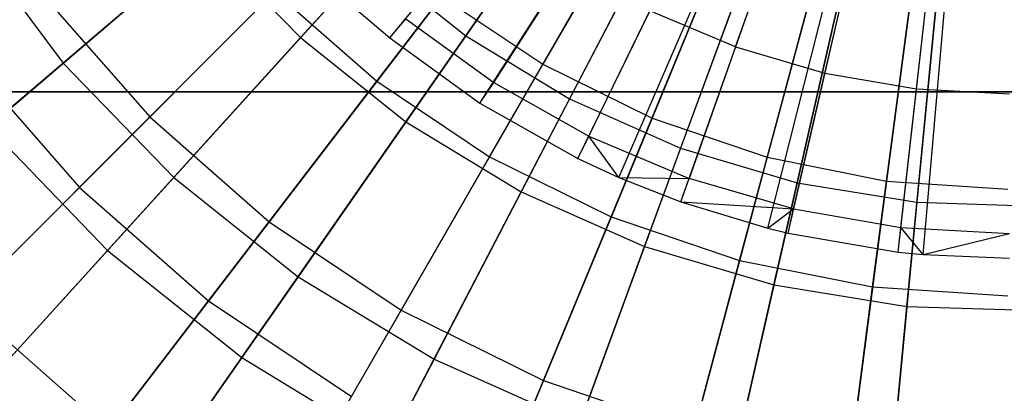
# Model space of a CAD drawing. Extents: x 0.2 to 40.1, y -6.7 to 6.7.
# Tile 6 of 256: x 1.667 to 2.558, y -4.406 to -4.069. Entities that reach past the tile are written whole.
import ezdxf

# ---------------------------------------------------------------- set-up
doc = ezdxf.new("R2010")
doc.units = 0
doc.header["$MEASUREMENT"] = 0
doc.layers.get('0').update_dxf_attribs({"color": 13, "linetype": 'CONTINUOUS'})

# ---------------------------------------------------------------- blocks, each defined once
blk = doc.blocks.new('SNOWBALL_XIV_PM3_STL')
at = {"color": 0}
for p, q in [((2.00203, -4.08518, 9.36372), (2.44845, -3.53734, 9.58026)), ((2.00203, -4.08518, 9.36372), (2.44845, -3.53734, 9.58026)), ((2.08341, -4.14414, 9.36372), (2.46502, -3.54933, 9.58026)), ((2.08341, -4.14414, 9.36372), (2.46502, -3.54933, 9.58026)), ((2.17211, -4.19407, 9.36372), (2.48285, -3.55936, 9.58026)), ((2.17211, -4.19407, 9.36372), (2.48285, -3.55936, 9.58026)), ((2.20922, -4.21119, 9.36372), (2.49035, -3.56282, 9.58026)), ((2.20922, -4.21119, 9.36372), (2.49035, -3.56282, 9.58026)), ((2.26534, -4.23329, 9.36372), (2.5017, -3.56729, 9.58026)), ((2.26534, -4.23329, 9.36372), (2.5017, -3.56729, 9.58026)), ((2.34415, -4.25719, 9.36372), (2.51764, -3.57213, 9.58026)), ((2.34415, -4.25719, 9.36372), (2.51764, -3.57213, 9.58026)), ((2.36244, -4.26162, 9.36372), (2.52133, -3.57302, 9.58026)), ((2.36244, -4.26162, 9.36372), (2.52133, -3.57302, 9.58026)), ((2.46213, -4.2787, 9.36372), (2.54149, -3.57647, 9.58026)), ((2.46213, -4.2787, 9.36372), (2.54149, -3.57647, 9.58026)), ((2.48472, -4.28096, 9.36372), (2.54606, -3.57693, 9.58026)), ((2.48472, -4.28096, 9.36372), (2.54606, -3.57693, 9.58026)), ((2.23006, -3.8548, 4.85734), (2.07065, -4.08332, 4.94654)), ((2.23006, -3.8548, 4.85734), (2.07065, -4.08332, 4.94654)), ((2.27628, -3.87371, 4.924), (2.14048, -4.10892, 5.02626)), ((2.27628, -3.87371, 4.924), (2.14048, -4.10892, 5.02626)), ((1.92107, -4.0848, 9.3089), (2.10562, -3.88159, 9.41009)), ((1.92107, -4.0848, 9.3089), (2.10562, -3.88159, 9.41009)), ((2.29356, -3.89329, 4.85734), (2.16469, -4.14032, 4.94654)), ((2.29356, -3.89329, 4.85734), (2.16469, -4.14032, 4.94654)), ((1.99013, -4.12426, 9.2171), (2.15242, -3.91276, 9.33175)), ((1.99013, -4.12426, 9.2171), (2.15242, -3.91276, 9.33175)), ((2.34323, -3.90673, 4.924), (2.23929, -4.15764, 5.02626)), ((2.34323, -3.90673, 4.924), (2.23929, -4.15764, 5.02626)), ((2.36147, -3.92335, 4.85734), (2.26524, -4.18483, 4.94654)), ((2.36147, -3.92335, 4.85734), (2.26524, -4.18483, 4.94654)), ((2.41391, -3.93072, 4.924), (2.34362, -4.19306, 5.02626)), ((2.41391, -3.93072, 4.924), (2.34362, -4.19306, 5.02626)), ((1.90818, -3.93577, 4.94654), (1.70604, -4.10785, 5.06949)), ((1.90818, -3.93577, 4.94654), (1.70604, -4.10785, 5.06949)), ((2.01652, -4.16092, 9.3089), (2.17357, -3.93578, 9.41009)), ((2.01652, -4.16092, 9.3089), (2.17357, -3.93578, 9.41009)), ((2.43266, -3.94448, 4.85734), (2.37066, -4.21612, 4.94654)), ((2.43266, -3.94448, 4.85734), (2.37066, -4.21612, 4.94654)), ((2.48712, -3.94528, 4.924), (2.45167, -4.21455, 5.02626)), ((2.48712, -3.94528, 4.924), (2.45167, -4.21455, 5.02626)), ((2.50597, -3.95633, 4.85734), (2.47921, -4.23367, 4.94654)), ((2.50597, -3.95633, 4.85734), (2.47921, -4.23367, 4.94654)), ((2.09223, -4.19249, 9.2171), (2.22553, -3.96161, 9.33175)), ((2.09223, -4.19249, 9.2171), (2.22553, -3.96161, 9.33175)), ((2.31502, -4.09332, 9.42828), (2.36027, -3.96582, 9.47775)), ((2.31502, -4.09332, 9.42828), (2.36027, -3.96582, 9.47775)), ((1.96604, -3.97506, 5.02626), (1.78451, -4.15659, 5.16159)), ((1.96604, -3.97506, 5.02626), (1.78451, -4.15659, 5.16159)), ((2.12093, -4.22421, 9.3089), (2.24789, -3.98084, 9.41009)), ((2.12093, -4.22421, 9.3089), (2.24789, -3.98084, 9.41009)), ((2.39583, -4.1169, 9.42828), (2.42625, -3.98507, 9.47775)), ((2.39583, -4.1169, 9.42828), (2.42625, -3.98507, 9.47775)), ((1.61993, -3.99246, 5.06949), (1.70604, -4.10785, 5.06949)), ((1.61993, -3.99246, 5.06949), (1.70604, -4.10785, 5.06949)), ((1.63825, -4.16556, 9.17455), (1.83614, -3.9971, 9.3089)), ((1.63825, -4.16556, 9.17455), (1.83614, -3.9971, 9.3089)), ((1.83614, -3.9971, 9.3089), (1.92107, -4.0848, 9.3089)), ((1.83614, -3.9971, 9.3089), (1.92107, -4.0848, 9.3089)), ((2.20236, -4.2468, 9.2171), (2.30439, -4.00049, 9.33175)), ((2.20236, -4.2468, 9.2171), (2.30439, -4.00049, 9.33175)), ((2.47881, -4.13111, 9.42828), (2.494, -3.99668, 9.47775)), ((2.47881, -4.13111, 9.42828), (2.494, -3.99668, 9.47775)), ((1.98468, -4.01476, 4.94654), (1.80621, -4.21128, 5.06949)), ((1.98468, -4.01476, 4.94654), (1.80621, -4.21128, 5.06949)), ((1.98468, -4.01476, 4.94654), (2.07065, -4.08332, 4.94654)), ((1.98468, -4.01476, 4.94654), (2.07065, -4.08332, 4.94654)), ((2.09608, -4.12556, 9.37421), (2.16405, -4.01941, 9.42828)), ((2.09608, -4.12556, 9.37421), (2.16405, -4.01941, 9.42828)), ((2.23256, -4.27363, 9.3089), (2.32737, -4.01602, 9.41009)), ((2.23256, -4.27363, 9.3089), (2.32737, -4.01602, 9.41009)), ((2.31864, -4.28627, 9.2171), (2.38764, -4.02876, 9.33175)), ((2.31864, -4.28627, 9.2171), (2.38764, -4.02876, 9.33175)), ((1.72088, -4.22023, 9.0701), (1.89781, -4.0433, 9.2171)), ((1.72088, -4.22023, 9.0701), (1.89781, -4.0433, 9.2171)), ((1.89781, -4.0433, 9.2171), (1.99013, -4.12426, 9.2171)), ((1.89781, -4.0433, 9.2171), (1.99013, -4.12426, 9.2171)), ((2.3496, -4.30836, 9.3089), (2.41069, -4.04075, 9.41009)), ((2.3496, -4.30836, 9.3089), (2.41069, -4.04075, 9.41009)), ((2.43908, -4.31023, 9.2171), (2.47388, -4.04591, 9.33175)), ((2.43908, -4.31023, 9.2171), (2.47388, -4.04591, 9.33175)), ((1.68973, -4.04851, 5.16159), (1.78451, -4.15659, 5.16159)), ((1.68973, -4.04851, 5.16159), (1.78451, -4.15659, 5.16159)), ((2.04887, -4.04771, 5.02626), (1.89259, -4.25138, 5.16159)), ((2.04887, -4.04771, 5.02626), (1.89259, -4.25138, 5.16159)), ((2.04887, -4.04771, 5.02626), (2.14048, -4.10892, 5.02626)), ((2.04887, -4.04771, 5.02626), (2.14048, -4.10892, 5.02626)), ((2.47013, -4.32785, 9.3089), (2.49648, -4.05462, 9.41009)), ((2.47013, -4.32785, 9.3089), (2.49648, -4.05462, 9.41009)), ((1.96999, -4.05777, 9.36372), (2.00203, -4.08518, 9.36372)), ((1.96999, -4.05777, 9.36372), (2.00203, -4.08518, 9.36372)), ((2.182, -4.17388, 9.37421), (2.23742, -4.06068, 9.42828)), ((2.182, -4.17388, 9.37421), (2.23742, -4.06068, 9.42828)), ((2.31502, -4.09332, 9.42828), (2.23742, -4.06068, 9.42828)), ((2.31502, -4.09332, 9.42828), (2.23742, -4.06068, 9.42828)), ((2.00203, -4.08518, 9.36372), (2.01624, -4.06775, 9.37421)), ((2.00203, -4.08518, 9.36372), (2.01624, -4.06775, 9.37421)), ((2.01624, -4.06775, 9.37421), (2.09608, -4.12556, 9.37421)), ((2.01624, -4.06775, 9.37421), (2.09608, -4.12556, 9.37421)), ((1.74635, -4.27719, 9.17455), (1.92107, -4.0848, 9.3089)), ((1.74635, -4.27719, 9.17455), (1.92107, -4.0848, 9.3089)), ((2.07065, -4.08332, 4.94654), (1.91878, -4.30105, 5.06949)), ((2.07065, -4.08332, 4.94654), (1.91878, -4.30105, 5.06949)), ((1.92107, -4.0848, 9.3089), (2.01652, -4.16092, 9.3089)), ((1.92107, -4.0848, 9.3089), (2.01652, -4.16092, 9.3089)), ((2.00203, -4.08518, 9.36372), (2.08341, -4.14414, 9.36372)), ((2.00203, -4.08518, 9.36372), (2.08341, -4.14414, 9.36372)), ((2.07065, -4.08332, 4.94654), (2.16469, -4.14032, 4.94654)), ((2.07065, -4.08332, 4.94654), (2.16469, -4.14032, 4.94654)), ((2.31502, -4.09332, 9.42828), (2.27286, -4.2121, 9.37421)), ((2.31502, -4.09332, 9.42828), (2.27286, -4.2121, 9.37421)), ((2.31502, -4.09332, 9.42828), (2.39583, -4.1169, 9.42828)), ((2.31502, -4.09332, 9.42828), (2.39583, -4.1169, 9.42828)), ((1.70604, -4.10785, 5.06949), (1.51703, -4.26876, 5.22432)), ((1.70604, -4.10785, 5.06949), (1.51703, -4.26876, 5.22432)), ((1.61833, -4.1033, 9.0701), (1.72088, -4.22023, 9.0701)), ((1.61833, -4.1033, 9.0701), (1.72088, -4.22023, 9.0701)), ((1.70604, -4.10785, 5.06949), (1.80621, -4.21128, 5.06949)), ((1.70604, -4.10785, 5.06949), (1.80621, -4.21128, 5.06949)), ((2.14048, -4.10892, 5.02626), (2.01212, -4.33124, 5.16159)), ((2.14048, -4.10892, 5.02626), (2.01212, -4.33124, 5.16159)), ((2.14048, -4.10892, 5.02626), (2.23929, -4.15764, 5.02626)), ((2.14048, -4.10892, 5.02626), (2.23929, -4.15764, 5.02626)), ((2.36749, -4.23971, 9.37421), (2.39583, -4.1169, 9.42828)), ((2.36749, -4.23971, 9.37421), (2.39583, -4.1169, 9.42828)), ((2.39583, -4.1169, 9.42828), (2.47881, -4.13111, 9.42828)), ((2.39583, -4.1169, 9.42828), (2.47881, -4.13111, 9.42828)), ((1.83781, -4.32278, 9.0701), (1.99013, -4.12426, 9.2171)), ((1.83781, -4.32278, 9.0701), (1.99013, -4.12426, 9.2171)), ((1.99013, -4.12426, 9.2171), (2.09223, -4.19249, 9.2171)), ((1.99013, -4.12426, 9.2171), (2.09223, -4.19249, 9.2171)), ((2.08341, -4.14414, 9.36372), (2.09608, -4.12556, 9.37421)), ((2.08341, -4.14414, 9.36372), (2.09608, -4.12556, 9.37421)), ((2.09608, -4.12556, 9.37421), (2.182, -4.17388, 9.37421)), ((2.09608, -4.12556, 9.37421), (2.182, -4.17388, 9.37421)), ((0.8489, -4.13386, 50.87138), (39.43158, -4.13386, 50.87138)), ((39.43158, -4.13386, 50.91075), (0.8489, -4.13386, 50.91075)), ((0.8489, -4.13386, 50.87138), (39.43158, -4.13386, 50.87138)), ((39.43158, -4.13386, 50.91075), (0.8489, -4.13386, 50.91075)), ((2.46465, -4.25636, 9.37421), (2.47881, -4.13111, 9.42828)), ((2.46465, -4.25636, 9.37421), (2.47881, -4.13111, 9.42828)), ((2.47881, -4.13111, 9.42828), (2.56286, -4.13578, 9.42828)), ((2.47881, -4.13111, 9.42828), (2.56286, -4.13578, 9.42828)), ((2.16469, -4.14032, 4.94654), (2.0419, -4.37569, 5.06949)), ((2.16469, -4.14032, 4.94654), (2.0419, -4.37569, 5.06949)), ((2.08341, -4.14414, 9.36372), (2.17211, -4.19407, 9.36372)), ((2.08341, -4.14414, 9.36372), (2.17211, -4.19407, 9.36372)), ((2.16469, -4.14032, 4.94654), (2.26524, -4.18483, 4.94654)), ((2.16469, -4.14032, 4.94654), (2.26524, -4.18483, 4.94654)), ((1.78451, -4.15659, 5.16159), (1.61633, -4.32477, 5.32787)), ((1.78451, -4.15659, 5.16159), (1.61633, -4.32477, 5.32787)), ((1.78451, -4.15659, 5.16159), (1.89259, -4.25138, 5.16159)), ((1.78451, -4.15659, 5.16159), (1.89259, -4.25138, 5.16159)), ((1.86784, -4.37407, 9.17455), (2.01652, -4.16092, 9.3089)), ((1.86784, -4.37407, 9.17455), (2.01652, -4.16092, 9.3089)), ((2.01652, -4.16092, 9.3089), (2.12093, -4.22421, 9.3089)), ((2.01652, -4.16092, 9.3089), (2.12093, -4.22421, 9.3089)), ((2.23929, -4.15764, 5.02626), (2.14105, -4.39482, 5.16159)), ((2.23929, -4.15764, 5.02626), (2.14105, -4.39482, 5.16159)), ((2.23929, -4.15764, 5.02626), (2.34362, -4.19306, 5.02626)), ((2.23929, -4.15764, 5.02626), (2.34362, -4.19306, 5.02626)), ((1.63825, -4.16556, 9.17455), (1.74635, -4.27719, 9.17455)), ((1.63825, -4.16556, 9.17455), (1.74635, -4.27719, 9.17455)), ((2.17211, -4.19407, 9.36372), (2.182, -4.17388, 9.37421)), ((2.17211, -4.19407, 9.36372), (2.182, -4.17388, 9.37421)), ((2.20922, -4.21119, 9.36372), (2.182, -4.17388, 9.37421)), ((2.182, -4.17388, 9.37421), (2.27286, -4.2121, 9.37421)), ((2.182, -4.17388, 9.37421), (2.27286, -4.2121, 9.37421)), ((2.20922, -4.21119, 9.36372), (2.182, -4.17388, 9.37421)), ((2.26524, -4.18483, 4.94654), (2.17356, -4.43397, 5.06949)), ((2.26524, -4.18483, 4.94654), (2.17356, -4.43397, 5.06949)), ((2.26524, -4.18483, 4.94654), (2.37066, -4.21612, 4.94654)), ((2.26524, -4.18483, 4.94654), (2.37066, -4.21612, 4.94654)), ((1.96712, -4.40918, 9.0701), (2.09223, -4.19249, 9.2171)), ((1.96712, -4.40918, 9.0701), (2.09223, -4.19249, 9.2171)), ((2.09223, -4.19249, 9.2171), (2.20236, -4.2468, 9.2171)), ((2.09223, -4.19249, 9.2171), (2.20236, -4.2468, 9.2171)), ((2.17211, -4.19407, 9.36372), (2.20922, -4.21119, 9.36372)), ((2.17211, -4.19407, 9.36372), (2.20922, -4.21119, 9.36372)), ((2.34362, -4.19306, 5.02626), (2.27717, -4.44103, 5.16159)), ((2.34362, -4.19306, 5.02626), (2.27717, -4.44103, 5.16159)), ((2.34362, -4.19306, 5.02626), (2.45167, -4.21455, 5.02626)), ((2.34362, -4.19306, 5.02626), (2.45167, -4.21455, 5.02626)), ((1.80621, -4.21128, 5.06949), (1.63932, -4.39504, 5.22432)), ((1.80621, -4.21128, 5.06949), (1.63932, -4.39504, 5.22432)), ((1.80621, -4.21128, 5.06949), (1.91878, -4.30105, 5.06949)), ((1.80621, -4.21128, 5.06949), (1.91878, -4.30105, 5.06949)), ((2.20922, -4.21119, 9.36372), (2.27286, -4.2121, 9.37421)), ((2.20922, -4.21119, 9.36372), (2.27286, -4.2121, 9.37421)), ((2.20922, -4.21119, 9.36372), (2.26534, -4.23329, 9.36372)), ((2.20922, -4.21119, 9.36372), (2.26534, -4.23329, 9.36372)), ((2.26534, -4.23329, 9.36372), (2.27286, -4.2121, 9.37421)), ((2.26534, -4.23329, 9.36372), (2.27286, -4.2121, 9.37421)), ((2.36749, -4.23971, 9.37421), (2.27286, -4.2121, 9.37421)), ((2.36749, -4.23971, 9.37421), (2.27286, -4.2121, 9.37421)), ((2.37066, -4.21612, 4.94654), (2.31159, -4.47493, 5.06949)), ((2.37066, -4.21612, 4.94654), (2.31159, -4.47493, 5.06949)), ((2.37066, -4.21612, 4.94654), (2.47921, -4.23367, 4.94654)), ((2.37066, -4.21612, 4.94654), (2.47921, -4.23367, 4.94654)), ((2.45167, -4.21455, 5.02626), (2.41817, -4.46908, 5.16159)), ((2.45167, -4.21455, 5.02626), (2.41817, -4.46908, 5.16159)), ((2.45167, -4.21455, 5.02626), (2.56161, -4.22176, 5.02626)), ((2.45167, -4.21455, 5.02626), (2.56161, -4.22176, 5.02626)), ((1.55829, -4.38282, 8.89304), (1.72088, -4.22023, 9.0701)), ((1.55829, -4.38282, 8.89304), (1.72088, -4.22023, 9.0701)), ((1.72088, -4.22023, 9.0701), (1.83781, -4.32278, 9.0701)), ((1.72088, -4.22023, 9.0701), (1.83781, -4.32278, 9.0701)), ((2.00072, -4.45462, 9.17455), (2.12093, -4.22421, 9.3089)), ((2.00072, -4.45462, 9.17455), (2.12093, -4.22421, 9.3089)), ((2.12093, -4.22421, 9.3089), (2.23256, -4.27363, 9.3089)), ((2.12093, -4.22421, 9.3089), (2.23256, -4.27363, 9.3089)), ((2.26534, -4.23329, 9.36372), (2.36749, -4.23971, 9.37421)), ((2.26534, -4.23329, 9.36372), (2.34415, -4.25719, 9.36372)), ((2.26534, -4.23329, 9.36372), (2.36749, -4.23971, 9.37421)), ((2.26534, -4.23329, 9.36372), (2.34415, -4.25719, 9.36372)), ((2.47921, -4.23367, 4.94654), (2.45372, -4.49791, 5.06949)), ((2.47921, -4.23367, 4.94654), (2.45372, -4.49791, 5.06949)), ((2.47921, -4.23367, 4.94654), (2.58912, -4.2372, 4.94654)), ((2.47921, -4.23367, 4.94654), (2.58912, -4.2372, 4.94654)), ((2.34415, -4.25719, 9.36372), (2.36749, -4.23971, 9.37421)), ((2.34415, -4.25719, 9.36372), (2.36749, -4.23971, 9.37421)), ((2.36244, -4.26162, 9.36372), (2.36749, -4.23971, 9.37421)), ((2.36244, -4.26162, 9.36372), (2.36749, -4.23971, 9.37421)), ((2.36749, -4.23971, 9.37421), (2.46465, -4.25636, 9.37421)), ((2.36749, -4.23971, 9.37421), (2.46465, -4.25636, 9.37421)), ((1.89259, -4.25138, 5.16159), (1.7478, -4.44007, 5.32787)), ((1.89259, -4.25138, 5.16159), (1.7478, -4.44007, 5.32787)), ((1.89259, -4.25138, 5.16159), (2.01212, -4.33124, 5.16159)), ((1.89259, -4.25138, 5.16159), (2.01212, -4.33124, 5.16159)), ((2.10661, -4.47797, 9.0701), (2.20236, -4.2468, 9.2171)), ((2.10661, -4.47797, 9.0701), (2.20236, -4.2468, 9.2171)), ((2.20236, -4.2468, 9.2171), (2.31864, -4.28627, 9.2171)), ((2.20236, -4.2468, 9.2171), (2.31864, -4.28627, 9.2171)), ((2.34415, -4.25719, 9.36372), (2.36244, -4.26162, 9.36372)), ((2.34415, -4.25719, 9.36372), (2.36244, -4.26162, 9.36372)), ((2.46213, -4.2787, 9.36372), (2.46465, -4.25636, 9.37421)), ((2.46213, -4.2787, 9.36372), (2.46465, -4.25636, 9.37421)), ((2.48472, -4.28096, 9.36372), (2.46465, -4.25636, 9.37421)), ((2.46465, -4.25636, 9.37421), (2.56307, -4.26182, 9.37421)), ((2.46465, -4.25636, 9.37421), (2.56307, -4.26182, 9.37421)), ((2.48472, -4.28096, 9.36372), (2.46465, -4.25636, 9.37421)), ((2.36244, -4.26162, 9.36372), (2.46213, -4.2787, 9.36372)), ((2.36244, -4.26162, 9.36372), (2.46213, -4.2787, 9.36372)), ((2.48472, -4.28096, 9.36372), (2.56307, -4.26182, 9.37421)), ((2.48472, -4.28096, 9.36372), (2.56307, -4.26182, 9.37421)), ((1.58414, -4.4558, 9.0091), (1.74635, -4.27719, 9.17455)), ((1.58414, -4.4558, 9.0091), (1.74635, -4.27719, 9.17455)), ((1.74635, -4.27719, 9.17455), (1.86784, -4.37407, 9.17455)), ((1.74635, -4.27719, 9.17455), (1.86784, -4.37407, 9.17455)), ((2.14281, -4.51752, 9.17455), (2.23256, -4.27363, 9.3089)), ((2.14281, -4.51752, 9.17455), (2.23256, -4.27363, 9.3089)), ((2.23256, -4.27363, 9.3089), (2.3496, -4.30836, 9.3089)), ((2.23256, -4.27363, 9.3089), (2.3496, -4.30836, 9.3089)), ((2.46213, -4.2787, 9.36372), (2.48472, -4.28096, 9.36372)), ((2.46213, -4.2787, 9.36372), (2.48472, -4.28096, 9.36372)), ((2.25388, -4.52796, 9.0701), (2.31864, -4.28627, 9.2171)), ((2.25388, -4.52796, 9.0701), (2.31864, -4.28627, 9.2171)), ((2.31864, -4.28627, 9.2171), (2.43908, -4.31023, 9.2171)), ((2.31864, -4.28627, 9.2171), (2.43908, -4.31023, 9.2171)), ((2.48472, -4.28096, 9.36372), (2.56311, -4.2843, 9.36372)), ((2.48472, -4.28096, 9.36372), (2.56311, -4.2843, 9.36372)), ((1.91878, -4.30105, 5.06949), (1.77676, -4.50464, 5.22432)), ((1.91878, -4.30105, 5.06949), (1.77676, -4.50464, 5.22432)), ((1.91878, -4.30105, 5.06949), (2.0419, -4.37569, 5.06949)), ((1.91878, -4.30105, 5.06949), (2.0419, -4.37569, 5.06949)), ((2.29177, -4.56173, 9.17455), (2.3496, -4.30836, 9.3089)), ((2.29177, -4.56173, 9.17455), (2.3496, -4.30836, 9.3089)), ((2.3496, -4.30836, 9.3089), (2.47013, -4.32785, 9.3089)), ((2.3496, -4.30836, 9.3089), (2.47013, -4.32785, 9.3089)), ((2.40642, -4.5583, 9.0701), (2.43908, -4.31023, 9.2171)), ((2.40642, -4.5583, 9.0701), (2.43908, -4.31023, 9.2171)), ((2.43908, -4.31023, 9.2171), (2.56161, -4.31826, 9.2171)), ((2.43908, -4.31023, 9.2171), (2.56161, -4.31826, 9.2171)), ((1.69783, -4.5052, 8.89304), (1.83781, -4.32278, 9.0701)), ((1.69783, -4.5052, 8.89304), (1.83781, -4.32278, 9.0701)), ((1.83781, -4.32278, 9.0701), (1.96712, -4.40918, 9.0701)), ((1.83781, -4.32278, 9.0701), (1.96712, -4.40918, 9.0701)), ((1.61633, -4.32477, 5.32787), (1.7478, -4.44007, 5.32787)), ((1.61633, -4.32477, 5.32787), (1.7478, -4.44007, 5.32787)), ((2.01212, -4.33124, 5.16159), (1.8932, -4.53722, 5.32787)), ((2.01212, -4.33124, 5.16159), (1.8932, -4.53722, 5.32787)), ((2.01212, -4.33124, 5.16159), (2.14105, -4.39482, 5.16159)), ((2.01212, -4.33124, 5.16159), (2.14105, -4.39482, 5.16159)), ((2.44517, -4.58653, 9.17455), (2.47013, -4.32785, 9.3089)), ((2.44517, -4.58653, 9.17455), (2.47013, -4.32785, 9.3089)), ((2.47013, -4.32785, 9.3089), (2.59215, -4.33176, 9.3089)), ((2.47013, -4.32785, 9.3089), (2.59215, -4.33176, 9.3089)), ((1.7298, -4.57197, 9.0091), (1.86784, -4.37407, 9.17455)), ((1.7298, -4.57197, 9.0091), (1.86784, -4.37407, 9.17455)), ((1.86784, -4.37407, 9.17455), (2.00072, -4.45462, 9.17455)), ((1.86784, -4.37407, 9.17455), (2.00072, -4.45462, 9.17455)), ((2.0419, -4.37569, 5.06949), (1.92708, -4.59577, 5.22432)), ((2.0419, -4.37569, 5.06949), (1.92708, -4.59577, 5.22432)), ((2.0419, -4.37569, 5.06949), (2.17356, -4.43397, 5.06949)), ((2.0419, -4.37569, 5.06949), (2.17356, -4.43397, 5.06949)), ((2.14105, -4.39482, 5.16159), (2.05003, -4.61456, 5.32787)), ((2.14105, -4.39482, 5.16159), (2.05003, -4.61456, 5.32787)), ((2.14105, -4.39482, 5.16159), (2.27717, -4.44103, 5.16159)), ((2.14105, -4.39482, 5.16159), (2.27717, -4.44103, 5.16159))]:
    blk.add_line(p, q, dxfattribs=at)
blk = doc.blocks.new('GRUPUJ_1')
at = {"color": 0}
blk.add_blockref('SNOWBALL_XIV_PM3_STL', (-0.20617, 6.65964, -0.51186), dxfattribs=at)

msp = doc.modelspace()

# ---------------------------------------------------------------- block references
at = {"color": 0}
msp.add_blockref('GRUPUJ_1', (0.20617, -6.65964, 0.51186), dxfattribs=at)

doc.saveas('drawing.dxf')
